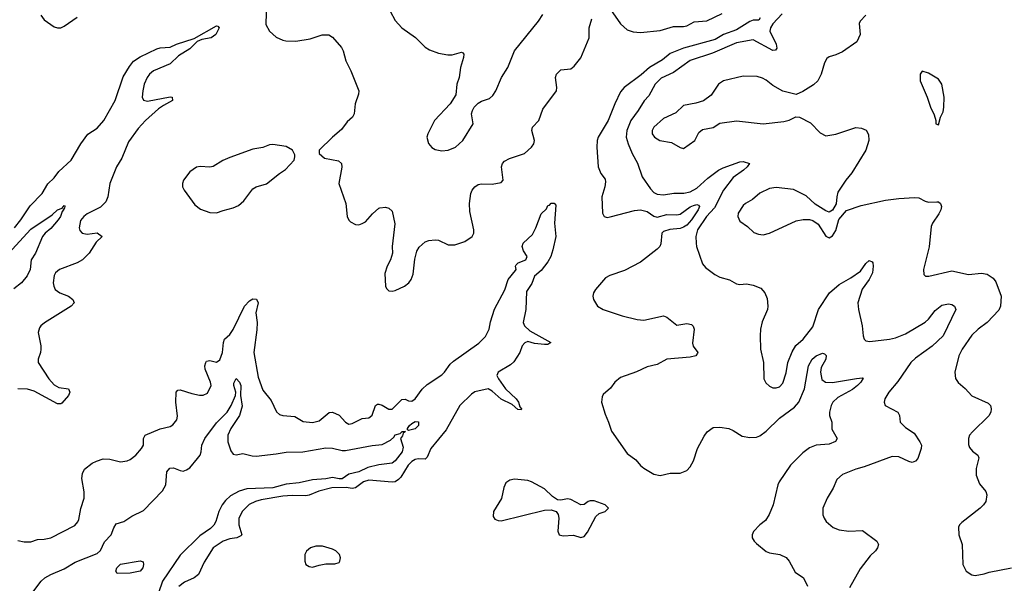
# Model space of a CAD drawing. Header units: inches. Extents: x 1473912 to 1647258, y 640388 to 773423.
# Tile 26 of 256: x 1512762 to 1518707, y 655297 to 658699. Entities that reach past the tile are written whole.
import ezdxf

# ---------------------------------------------------------------- set-up
doc = ezdxf.new("R2010")
doc.units = ezdxf.units.IN
doc.header["$MEASUREMENT"] = 0
doc.layers.add('B5615', color=7, linetype='Continuous')

msp = doc.modelspace()

# ---------------------------------------------------------------- linework, layer by layer
at = {"layer": 'B5615', "color": 5}
for points, elevation in [([(1514252.1, 658810), (1514247.5, 658670), (1514270.2, 658630), (1514310, 658593.8), (1514350, 658574.7), (1514369.7, 658570.3), (1514430, 658569), (1514516, 658584), (1514587.5, 658607.5), (1514628.1, 658608.1), (1514650, 658594), (1514704.9, 658530), (1514714.9, 658510), (1514730.6, 658450), (1514760.7, 658390), (1514810.5, 658270), (1514808, 658250), (1514787.7, 658190), (1514780.7, 658130), (1514770.6, 658110), (1514739, 658081), (1514704.8, 658035.2), (1514650.5, 657990), (1514570.8, 657910), (1514570.8, 657890), (1514602.6, 657862.6), (1514686.4, 657846.4), (1514704.9, 657830), (1514708, 657808), (1514688.2, 657710), (1514732.2, 657590), (1514739.3, 657510), (1514748.8, 657488.8), (1514759, 657479), (1514790, 657463), (1514810, 657460.5), (1514830, 657467.7), (1514850, 657478), (1514893, 657527), (1514930, 657561), (1514937.2, 657562.8), (1514970, 657566), (1514990, 657561), (1515010, 657542), (1515026.9, 657466.9), (1515010.5, 657330.5), (1515012.7, 657290), (1515001.3, 657250), (1514980.4, 657210), (1514966.6, 657166.6), (1514970.5, 657090.5), (1514976.3, 657076.3), (1514990, 657062.8), (1515010, 657059.1), (1515030, 657064.4), (1515086, 657090), (1515111.6, 657110), (1515125.6, 657130), (1515138, 657162), (1515147.4, 657252.6), (1515159.2, 657300.8), (1515173.6, 657326.4), (1515210, 657357.1), (1515233.3, 657366.7), (1515270, 657370.5), (1515290, 657368), (1515350, 657339.3), (1515390, 657338.9), (1515450, 657359.6), (1515493.3, 657390), (1515503.5, 657410), (1515504.4, 657430), (1515480.7, 657540.7), (1515478.2, 657590), (1515486.6, 657650), (1515494.7, 657670), (1515509.5, 657690), (1515530, 657703.7), (1515550, 657707.2), (1515614.7, 657705.3), (1515670, 657716.3), (1515682, 657730), (1515670.8, 657810), (1515676.8, 657830), (1515690, 657845.5), (1515719, 657861), (1515809.8, 657890.2), (1515852.4, 657930), (1515865.7, 657950), (1515869.8, 657970), (1515854.9, 658030), (1515859.1, 658050), (1515896.5, 658090), (1515921.4, 658158.6), (1516002.3, 658270), (1516005.6, 658290), (1515997.3, 658350), (1516002.6, 658370), (1516030, 658395.8), (1516090, 658402.6), (1516110, 658417.6), (1516150, 658468.4), (1516200.3, 658590), (1516200.6, 658650), (1516216.6, 658703.3)], 820), ([(1514998.9, 658750), (1515030, 658694.4), (1515070, 658650.3), (1515151.9, 658591.9), (1515210, 658533.7), (1515235.6, 658515.6), (1515290, 658496), (1515346.4, 658486.4), (1515373.5, 658486.5), (1515430, 658502.8), (1515438.5, 658498.5), (1515442.8, 658490), (1515441.6, 658470), (1515423.1, 658410), (1515415.5, 658350), (1515402.4, 658310), (1515394.4, 658245.6), (1515361.6, 658190), (1515266.7, 658090), (1515225.3, 658010), (1515220.3, 657990), (1515230.3, 657950.3), (1515250, 657927.7), (1515270, 657915.5), (1515310, 657906.4), (1515350, 657910.3), (1515394, 657930), (1515436.9, 657970), (1515499.6, 658070), (1515490.8, 658130), (1515495.1, 658150), (1515506.4, 658170), (1515530, 658193.8), (1515550, 658205.8), (1515597.7, 658222.3), (1515618.8, 658241.2), (1515637.6, 658270), (1515670.9, 658349.1), (1515709.7, 658410), (1515748.7, 658511.3), (1515895.1, 658690), (1515920.5, 658730)], 840), ([(1516330, 658759.6), (1516390, 658674.3), (1516430, 658637), (1516465.7, 658625.7), (1516510, 658621.6), (1516630, 658632.9), (1516710, 658657.4), (1516770, 658657), (1516790, 658661.4), (1516834.6, 658685.4), (1516910, 658692.4), (1517004.4, 658735.7)], 820), ([(1512890, 658726.7), (1512910, 658698.3), (1512970, 658654.9), (1512990, 658648.8), (1513010, 658650.3), (1513030, 658658.9), (1513110, 658712.8)], 820), ([(1517232.3, 658710), (1517223.8, 658696.2), (1517190, 658695.4), (1517170, 658688.5), (1517090, 658638), (1517012, 658610), (1516961.9, 658578.1), (1516770, 658526.7), (1516690, 658495.3), (1516643.9, 658456.1), (1516564.2, 658410), (1516513.8, 658366.2), (1516411.4, 658290), (1516390, 658262.5), (1516354.7, 658190), (1516316.1, 658090), (1516254.6, 657990), (1516248.6, 657970), (1516247.1, 657930), (1516255.5, 657810), (1516270, 657770.5), (1516296.1, 657736.1), (1516300, 657720), (1516295.6, 657690), (1516276.9, 657630), (1516280.3, 657530), (1516290.3, 657510.3), (1516310, 657504.7), (1516327.9, 657507.9), (1516473.6, 657546.4), (1516510, 657551.4), (1516550, 657540.4), (1516590, 657513.5), (1516610, 657507), (1516670, 657522.9), (1516730, 657520.5), (1516750, 657523.9), (1516810, 657568.7), (1516830, 657577.5), (1516850, 657582.9), (1516860, 657580), (1516867, 657570), (1516858.4, 657550), (1516818.6, 657490), (1516790, 657459.1), (1516770, 657445.4), (1516750, 657438.8), (1516688.1, 657431.9), (1516650, 657420.5), (1516639.1, 657410), (1516633.5, 657346.5), (1516626.4, 657330), (1516610, 657312.5), (1516510, 657234), (1516414.5, 657185.5), (1516325.8, 657154.2), (1516299.8, 657140.2), (1516238, 657070), (1516227, 657050), (1516222.6, 657030), (1516225.7, 657010), (1516250, 656968.8), (1516284, 656950), (1516398.8, 656910), (1516490, 656888.7), (1516530, 656884.2), (1516650, 656910.3), (1516670, 656903), (1516730, 656854.9), (1516790, 656865.5), (1516817.9, 656857.9), (1516828.4, 656848.3), (1516834.7, 656830), (1516825.2, 656745.2), (1516828.9, 656728.9), (1516857.4, 656690), (1516855.3, 656684.7), (1516844, 656670), (1516810, 656661), (1516670, 656650.4), (1516610, 656616.5), (1516550, 656603.5), (1516486.7, 656573.3), (1516390, 656538.5), (1516355.5, 656510), (1516330, 656475.1), (1516284.6, 656435.4), (1516278.4, 656421.6), (1516275.8, 656390), (1516296.7, 656316.7), (1516318, 656270), (1516335.1, 656215.1), (1516430, 656080.7), (1516482, 656042), (1516510, 656006.8), (1516530, 655990.7), (1516590, 655955.8), (1516630, 655947.9), (1516690, 655961.5), (1516750, 655962), (1516790, 655978), (1516810, 655999.1), (1516830, 656035.5), (1516853.5, 656110), (1516894.5, 656185.5), (1516913.3, 656210), (1516950, 656236.5), (1516990, 656239.7), (1517044, 656230), (1517070, 656219.6), (1517124.9, 656184.9), (1517170, 656176.3), (1517210, 656178.9), (1517230, 656186.3), (1517270, 656214.4), (1517350, 656293.9), (1517440.5, 656359.5), (1517465.9, 656390), (1517499.6, 656470), (1517524, 656610), (1517546.4, 656650), (1517570, 656670.2), (1517610, 656685.5), (1517622, 656682), (1517631.8, 656671.8), (1517628.4, 656650), (1517601.7, 656598.3), (1517596.5, 656570), (1517606, 656526), (1517627.3, 656510), (1517670, 656509.4), (1517813.5, 656533.5), (1517850, 656537.3), (1517854.4, 656534.4), (1517840.4, 656510), (1517821.1, 656490), (1517790, 656465.8), (1517701.4, 656418.6), (1517671.3, 656390), (1517661.8, 656370), (1517651.4, 656330), (1517651.7, 656310), (1517665.2, 656270), (1517666.2, 656226.2), (1517697.6, 656170), (1517687.9, 656152.1), (1517650, 656137.1), (1517570, 656130.8), (1517530, 656115), (1517490, 656084.2), (1517416.5, 656010), (1517347.4, 655910), (1517338.9, 655890), (1517311.4, 655770), (1517287.6, 655712.4), (1517264.2, 655675.8), (1517230, 655649.6), (1517193.4, 655610), (1517184.9, 655590), (1517185.5, 655570), (1517196.3, 655550), (1517210, 655536.3), (1517269.1, 655489.1), (1517290, 655481.1), (1517351, 655470), (1517390, 655452), (1517408.4, 655430), (1517444.3, 655364.3), (1517494, 655330), (1517519, 655279)], 820), ([(1517365.9, 658734.1), (1517310, 658672.6), (1517295.5, 658650), (1517291, 658630), (1517330.1, 658550), (1517332.9, 658527.1), (1517326.2, 658513.8), (1517310, 658513.5), (1517190, 658576.2), (1517090, 658559.4), (1516944.2, 658495.8), (1516810, 658452.7), (1516710, 658379.1), (1516634.6, 658345.4), (1516599.7, 658310), (1516561, 658239), (1516532, 658208), (1516497.1, 658150), (1516452.3, 658090), (1516427.2, 658030), (1516424.7, 657990), (1516435, 657950), (1516460.1, 657890), (1516492.3, 657832.3), (1516520.4, 657750), (1516570, 657677.8), (1516590, 657655.6), (1516610, 657645), (1516650, 657640.6), (1516711.3, 657651.3), (1516771.5, 657651.6), (1516810, 657659.7), (1516850, 657681.4), (1516917.6, 657742.4), (1516982.2, 657790), (1517010, 657805.3), (1517110, 657840.4), (1517130, 657841.7), (1517167.7, 657830), (1517155.3, 657810), (1517132.9, 657790), (1517070, 657747), (1517012.3, 657670), (1516957.1, 657562.9), (1516909.1, 657510), (1516855, 657430), (1516844.9, 657390), (1516845.7, 657350), (1516849, 657329), (1516884.7, 657224.7), (1516902.3, 657202.3), (1516959.9, 657159.9), (1516990, 657143.7), (1517047.6, 657127.6), (1517090, 657103.8), (1517110, 657100.4), (1517150, 657103.8), (1517190, 657097.1), (1517237.3, 657077.3), (1517260.7, 657050), (1517275.2, 657015.2), (1517279.1, 656970), (1517276.3, 656950), (1517245.1, 656874.9), (1517235.3, 656830), (1517232, 656790), (1517235.8, 656710), (1517253, 656630), (1517254.9, 656530), (1517267.3, 656507.3), (1517290, 656485.5), (1517310, 656475.5), (1517330, 656475.5), (1517350, 656482), (1517370, 656504), (1517390, 656566), (1517400.4, 656630), (1517425.4, 656694.6), (1517448.6, 656731.4), (1517492.9, 656770), (1517550, 656845.3), (1517585.6, 656950), (1517650.7, 657050), (1517710, 657100.9), (1517779.4, 657140.6), (1517838.7, 657181.3), (1517870, 657227.3), (1517890, 657244), (1517910, 657236), (1517913, 657230), (1517915.8, 657210), (1517910.3, 657170.3), (1517890.2, 657130), (1517848.1, 657071.9), (1517822.7, 656990), (1517826.4, 656950), (1517849.3, 656850), (1517854.6, 656790), (1517861.3, 656770), (1517870, 656760.4), (1517895.1, 656755.1), (1518014, 656770), (1518050, 656778.9), (1518110, 656802.2), (1518230, 656872.5), (1518249, 656890), (1518290, 656944.2), (1518330, 656975.9), (1518370, 656983.2), (1518390, 656979.6), (1518406.4, 656970), (1518414.3, 656950), (1518337.2, 656790), (1518271.9, 656728.1), (1518170, 656655.8), (1518141.8, 656630), (1518064.8, 656515.2), (1518010, 656449.6), (1517984.9, 656410), (1517982, 656390), (1517988.2, 656370), (1518064, 656330), (1518073.4, 656310), (1518079.1, 656270), (1518110, 656237.6), (1518163.4, 656203.4), (1518197.1, 656150), (1518206, 656130), (1518204.9, 656110), (1518185.3, 656050), (1518170, 656033.3), (1518150, 656026.2), (1518130, 656031.1), (1518070, 656060.4), (1518030, 656061), (1517861.1, 655998.9), (1517810, 655985.7), (1517730, 655953.7), (1517696.5, 655923.5), (1517674.2, 655870), (1517637.4, 655810), (1517610.5, 655750), (1517610.6, 655710), (1517619.1, 655690), (1517630.6, 655670), (1517672.9, 655632.9), (1517710, 655619.6), (1517768.3, 655611.7), (1517850, 655615.3), (1517937.3, 655550), (1517947.3, 655530), (1517942, 655510), (1517930, 655493.2), (1517896.7, 655463.3), (1517836.5, 655383.5), (1517771.5, 655270)], 840), ([(1517870, 658725.6), (1517836.3, 658690), (1517830, 658675.3), (1517837.1, 658610), (1517815.8, 658564.2), (1517730, 658503.6), (1517690, 658485.6), (1517650, 658475.1), (1517634.9, 658465.1), (1517621.1, 658438.9), (1517601.7, 658370), (1517582, 658330), (1517555.3, 658304.7), (1517490, 658264.2), (1517450, 658247.3), (1517370, 658267.6), (1517310, 658301.6), (1517270, 658334.5), (1517246.3, 658346.3), (1517214.7, 658354.7), (1517130, 658356.8), (1517010.7, 658330), (1516981.7, 658310), (1516936.1, 658243.9), (1516891.2, 658208.8), (1516845.4, 658194.6), (1516770, 658179.7), (1516724.4, 658135.5), (1516650, 658101.5), (1516591.6, 658050), (1516581.3, 658030), (1516581.5, 658010), (1516594, 657990), (1516628, 657970), (1516696.5, 657956.5), (1516750, 657927.3), (1516770, 657922), (1516837.6, 657970), (1516862.4, 658017.6), (1516883.9, 658036.1), (1516950, 658048.2), (1516990, 658073.4), (1517090, 658088.8), (1517250, 658070.3), (1517376.6, 658083.4), (1517407.9, 658092.1), (1517448.1, 658111.9), (1517470, 658110.5), (1517536.7, 658076.7), (1517595.6, 658015.6), (1517630, 657998.4), (1517690, 658007.4), (1517810, 658047), (1517844.7, 658044.7), (1517872.5, 658032.5), (1517886, 658006), (1517888.4, 657970), (1517870.3, 657910), (1517786.5, 657773.5), (1517750.3, 657729.7), (1517702.5, 657657.5), (1517694.9, 657630), (1517692.7, 657587.3), (1517670, 657548.7), (1517650, 657537.2), (1517630, 657545.2), (1517564.7, 657584.7), (1517510, 657635.1), (1517433.9, 657673.9), (1517330, 657686.6), (1517290, 657680.3), (1517230, 657651.1), (1517187.5, 657612.5), (1517143.7, 657590), (1517130, 657576.3), (1517100.9, 657530), (1517097, 657510), (1517110, 657481.6), (1517157.3, 657450), (1517194.6, 657414.6), (1517223.6, 657403.6), (1517250, 657400.9), (1517290, 657410.3), (1517450, 657485), (1517492.5, 657492.5), (1517530, 657493.4), (1517550, 657487.3), (1517583.4, 657463.4), (1517630, 657391), (1517650, 657381), (1517670, 657394.8), (1517690, 657426.8), (1517707.3, 657492.7), (1517754.2, 657545.8), (1517842.7, 657577.3), (1517990, 657608.8), (1518070, 657619.5), (1518165.3, 657625.3), (1518190, 657623.8), (1518230, 657602.4), (1518250, 657597.6), (1518299.5, 657599.5), (1518310, 657598.4), (1518322, 657590), (1518328.5, 657570), (1518322.7, 657550), (1518312.4, 657527.6), (1518272.4, 657470), (1518264.5, 657450), (1518253.4, 657326.6), (1518219.1, 657190), (1518221.4, 657161.4), (1518230.9, 657150.9), (1518250.7, 657150.7), (1518390, 657182.8), (1518490, 657161.3), (1518570, 657168.5), (1518603.4, 657163.4), (1518639.2, 657139.2), (1518656.5, 657116.5), (1518687.7, 657030), (1518683.8, 656970), (1518674.7, 656945.3), (1518604.4, 656870), (1518550, 656830.8), (1518510, 656793.6), (1518451.9, 656710), (1518433, 656670), (1518407.7, 656570), (1518412.5, 656532.5), (1518428.1, 656508.1), (1518470, 656472.4), (1518510, 656428.8), (1518610, 656383.8), (1518623.8, 656370), (1518628.5, 656350), (1518625.3, 656330), (1518613.4, 656306.6), (1518514.4, 656210), (1518497.1, 656190), (1518490.4, 656170), (1518490, 656134), (1518496.7, 656116.7), (1518514.4, 656094.4), (1518546.8, 656070), (1518554, 656054), (1518536.9, 655990), (1518537.3, 655950), (1518556.3, 655896.3), (1518596.3, 655850), (1518601.6, 655830), (1518594.9, 655790), (1518582, 655770), (1518562, 655750), (1518450, 655663.7), (1518436.3, 655650), (1518430, 655635.3), (1518432.4, 655590), (1518452, 655530), (1518457.3, 655410), (1518476, 655370), (1518510, 655346.8), (1518530, 655342.8), (1518586.3, 655353.7), (1518615.5, 655364.5), (1518750, 655390.6)], 860), ([(1512730, 657441.4), (1512769.2, 657490), (1512825.4, 657574.6), (1512897.2, 657650), (1512931.4, 657708.6), (1512970, 657743.7), (1512997.8, 657782.2), (1513072.8, 657850), (1513130.8, 657949.2), (1513173.3, 658006.7), (1513230, 658042.8), (1513270, 658090.2), (1513338.6, 658210), (1513386.8, 658353.2), (1513424.3, 658415.7), (1513450, 658447.5), (1513490, 658475.1), (1513590, 658522.6), (1513610, 658528.9), (1513670, 658531.7), (1513709.8, 658550.2), (1513815.3, 658584.7), (1513950, 658660.5), (1513959.3, 658659.3), (1513966.8, 658650), (1513946.4, 658610), (1513918.3, 658590), (1513862, 658578), (1513833.8, 658566.2), (1513790, 658523), (1513720.6, 658479.4), (1513670, 658433.1), (1513569.7, 658390.3), (1513545.4, 658370), (1513531, 658350), (1513514, 658310), (1513504.8, 658270), (1513502.5, 658230), (1513510, 658212.2), (1513533, 658207), (1513670, 658233.2), (1513682.8, 658230), (1513685.5, 658210), (1513630, 658181.5), (1513599.8, 658160.2), (1513520.8, 658090), (1513478.2, 658041.8), (1513419.2, 657960.8), (1513378.2, 657861.8), (1513347.4, 657810), (1513306.7, 657710), (1513293.7, 657630), (1513281.5, 657598.5), (1513250, 657567.6), (1513170, 657526.3), (1513148.5, 657510), (1513130, 657486), (1513121.2, 657441.2), (1513125.2, 657425.2), (1513139.1, 657410), (1513170, 657403.6), (1513230, 657411.8), (1513260.7, 657390), (1513224.7, 657355.3), (1513182, 657290), (1513142, 657250), (1513108.7, 657231.3), (1513002.4, 657190), (1512979, 657170), (1512970, 657154), (1512964.5, 657110), (1512967.2, 657090), (1512976.9, 657070), (1513004.4, 657050), (1513055.8, 657030), (1513082, 657010), (1513090.4, 656990), (1513073.4, 656970), (1512912, 656868), (1512889.3, 656850.7), (1512881.2, 656838.8), (1512874.3, 656810), (1512890.2, 656730), (1512890.2, 656710), (1512887.7, 656690), (1512873.1, 656650), (1512872.9, 656630), (1512938, 656530), (1512970, 656493.6), (1512998.3, 656478.3), (1513056.3, 656470), (1513065.3, 656450), (1513056, 656430), (1513015.9, 656384.1), (1513010, 656379.7), (1512990, 656379.2), (1512850, 656455.9), (1512810, 656469.1), (1512750, 656471.2)], 780), ([(1512650, 657239.3), (1512830, 657433.8), (1512959, 657521), (1512990, 657551.3), (1513018.4, 657561.6), (1513030, 657577.3), (1513035.2, 657575.2), (1513034.9, 657570), (1513030, 657555.3), (1513024.7, 657555.3), (1513027.3, 657550), (1513018.7, 657541.3), (1513008.7, 657510), (1512994.4, 657490), (1512950, 657437.6), (1512915.6, 657410), (1512899, 657390), (1512858, 657290), (1512832, 657250), (1512825.3, 657190), (1512806.6, 657153.4), (1512772.9, 657110), (1512725.8, 657074.2)], 760), ([(1512750, 655555.5), (1512790, 655546.4), (1512830, 655546.7), (1512870, 655561.3), (1512910, 655563.2), (1512950, 655571.3), (1513094.3, 655645.7), (1513112.6, 655667.4), (1513118.2, 655681.8), (1513131.7, 655748.3), (1513151.6, 655810), (1513150.6, 655849.4), (1513137.5, 655930), (1513140.8, 655959.2), (1513154.1, 655985.9), (1513199.2, 656020.8), (1513225.6, 656034.4), (1513266.9, 656046.9), (1513306.7, 656046.7), (1513370.3, 656030.3), (1513410, 656035.9), (1513430, 656044.2), (1513463.5, 656070), (1513498.2, 656110), (1513508.6, 656130), (1513509.7, 656170), (1513519.5, 656190), (1513610, 656228.5), (1513670, 656243.6), (1513686, 656254), (1513710, 656283), (1513715.4, 656304.6), (1513703.8, 656390), (1513707, 656450), (1513717.2, 656462.8), (1513730, 656464.9), (1513801.8, 656441.8), (1513847.2, 656432.8), (1513870, 656432.9), (1513895, 656445), (1513918, 656490), (1513915.1, 656510), (1513882.3, 656590), (1513880.3, 656610), (1513886.4, 656630), (1513890, 656636.4), (1513910, 656641.1), (1513950, 656631.7), (1513970, 656644.9), (1513986, 656690), (1513992.5, 656750), (1513999, 656770), (1514030, 656799.1), (1514051, 656829), (1514120.2, 656970), (1514150, 657001.1), (1514170, 657013.5), (1514192, 657012), (1514201, 656990), (1514187.6, 656930), (1514195, 656870), (1514194, 656826), (1514176.3, 656690), (1514201, 656541), (1514230, 656461.6), (1514280.3, 656400.3), (1514312.2, 656332.2), (1514330, 656316.3), (1514350.3, 656310.3), (1514423.9, 656303.9), (1514473.3, 656273.3), (1514530, 656267.6), (1514570, 656277), (1514630, 656326.7), (1514650, 656328.7), (1514691, 656311), (1514730, 656268.4), (1514750, 656258), (1514770, 656261.7), (1514830, 656292.2), (1514870, 656296.3), (1514878.7, 656301.3), (1514890, 656311.3), (1514909.6, 656370), (1514923.1, 656376.9), (1514930, 656378.7), (1514950, 656371.7), (1514990, 656347.8), (1515010, 656347.4), (1515070, 656405.5), (1515090, 656407.6), (1515110, 656397.3), (1515130, 656396.3), (1515150, 656410.9), (1515192.3, 656467.7), (1515223, 656497), (1515310, 656554.1), (1515327, 656570), (1515361.5, 656618.5), (1515381.9, 656638.1), (1515533.3, 656746.7), (1515573.9, 656786.1), (1515596.1, 656830), (1515604.6, 656875.4), (1515629, 656951), (1515691.4, 657068.6), (1515710.6, 657130), (1515756.2, 657183.8), (1515759.1, 657190), (1515755.2, 657210), (1515760.2, 657219.8), (1515770.9, 657230), (1515817.2, 657250), (1515821.7, 657258.3), (1515825.2, 657270), (1515803.5, 657303.5), (1515796.2, 657330), (1515802.8, 657350), (1515858.5, 657401.5), (1515878.4, 657441.6), (1515910, 657526.7), (1515942.4, 657557.6), (1515950, 657576.5), (1515960.1, 657579.9), (1515970, 657591), (1515990, 657591), (1515999.1, 657579.1), (1515991.5, 657470), (1515999, 657390), (1515981.7, 657310), (1515968, 657270), (1515950, 657236), (1515910, 657184.6), (1515870.1, 657150), (1515854.8, 657105.2), (1515822.4, 657057.6), (1515817.4, 656950), (1515802.2, 656870), (1515810.8, 656850), (1515841.3, 656821.3), (1515968.5, 656750), (1515950, 656738), (1515930, 656737.4), (1515870, 656743.2), (1515830, 656755.3), (1515811.2, 656748.8), (1515796.5, 656730), (1515781.3, 656690), (1515746.2, 656633.8), (1515725.4, 656614.6), (1515650.4, 656570), (1515643.2, 656550), (1515652.3, 656530), (1515696.2, 656470), (1515760.1, 656410), (1515773.1, 656390), (1515781.8, 656361.8), (1515792.2, 656350), (1515790, 656344.2), (1515770, 656345.6), (1515736.4, 656376.4), (1515670, 656408.8), (1515615.5, 656455.5), (1515590, 656469.9), (1515510, 656452.5), (1515490, 656438.6), (1515419.8, 656370), (1515337.1, 656222.9), (1515244.8, 656110), (1515222.6, 656057.4), (1515210, 656045.3), (1515167.2, 656047.2), (1515150, 656044.3), (1515130, 656032.6), (1515107.4, 656010), (1515062.8, 655937.2), (1515050, 655922.4), (1515030, 655909.8), (1515010, 655906.5), (1514870, 655919.9), (1514837.2, 655910), (1514790, 655873.7), (1514770, 655869.2), (1514734.1, 655874.1), (1514646.8, 655873.2), (1514567.4, 655852.6), (1514510, 655828.7), (1514490, 655824.8), (1514407, 655827.1), (1514350, 655822.4), (1514220.3, 655799.7), (1514186, 655790), (1514148.5, 655771.5), (1514107.6, 655732.4), (1514085, 655690), (1514085.4, 655650), (1514102.3, 655590), (1514097.4, 655582.6), (1514073, 655570), (1514030, 655564.7), (1513990, 655551.4), (1513930.2, 655510), (1513875.4, 655424.6), (1513841.2, 655350), (1513814.6, 655330), (1513756.7, 655303.3), (1513723.7, 655276.3)], 780), ([(1512817.4, 655210), (1512891.2, 655310), (1512914.7, 655330), (1512950, 655350.2), (1513030, 655383.5), (1513096.4, 655423.6), (1513230, 655475.6), (1513250, 655495.3), (1513273.1, 655546.9), (1513314.7, 655590), (1513330, 655630.8), (1513345.2, 655654.8), (1513391.8, 655670), (1513439.2, 655700.8), (1513510, 655736), (1513625.1, 655854.9), (1513644.1, 655890), (1513650.7, 655969.3), (1513668, 655992), (1513690, 655992.8), (1513730, 655976.9), (1513750, 655973.8), (1513770, 655980.5), (1513790, 655994.3), (1513836.2, 656050), (1513851.6, 656070), (1513858.2, 656090), (1513861.2, 656130), (1513878.9, 656170), (1513950, 656264.3), (1514015.7, 656330), (1514039.4, 656370), (1514066, 656430), (1514066.4, 656450), (1514054.8, 656490), (1514055.1, 656504.9), (1514070, 656533), (1514090, 656510.4), (1514096.3, 656490), (1514094.9, 656430), (1514105.8, 656365.8), (1514090, 656308.9), (1514036.4, 656230), (1514018.2, 656190), (1514019.2, 656150), (1514036.5, 656096.5), (1514050, 656075.6), (1514070, 656072.1), (1514110, 656080.2), (1514166.2, 656066.2), (1514190, 656064.8), (1514310, 656077.3), (1514370, 656088.9), (1514470.9, 656089.1), (1514610, 656113.9), (1514650, 656111.9), (1514710, 656098.5), (1514730, 656098.8), (1514890, 656129.1), (1514950, 656134.4), (1515000.1, 656159.9), (1515022, 656178), (1515030, 656192.2), (1515058.7, 656201.3), (1515072, 656212), (1515092, 656212), (1515076.9, 656203.1), (1515072.8, 656187.2), (1515061, 656170), (1515077.5, 656117.5), (1515071.4, 656090), (1515030, 656035.8), (1515010, 656022.3), (1514930, 656011.5), (1514864.7, 655995.3), (1514810, 655969.9), (1514750, 655955.4), (1514710, 655928.1), (1514690, 655927.2), (1514650, 655935.4), (1514610, 655926.5), (1514530, 655921.5), (1514450, 655902), (1514370, 655895.4), (1514290, 655872.2), (1514134, 655866), (1514086.7, 655853.3), (1514035.4, 655824.6), (1514004, 655796), (1513984.3, 655770), (1513965.4, 655730), (1513946.4, 655670), (1513933.5, 655646.5), (1513913.3, 655626.7), (1513850, 655582.3), (1513730, 655465.5), (1513624.5, 655310), (1513600.6, 655239.4)], 760)]:
    msp.add_lwpolyline(points, dxfattribs=dict(at, elevation=elevation))
for points, elevation in [([(1518210, 658388), (1518198, 658370), (1518199.1, 658330), (1518242, 658230), (1518260.7, 658170), (1518283.5, 658123.5), (1518294, 658090), (1518294, 658070), (1518310, 658064.7), (1518322, 658110), (1518337.5, 658142.5), (1518342.7, 658170), (1518342.9, 658230), (1518329.6, 658309.6), (1518310, 658339.5), (1518250, 658376)], 880), ([(1514290, 657944.7), (1514270, 657942.4), (1514230, 657927.8), (1514170, 657916.3), (1514030, 657866.6), (1513989.3, 657849.3), (1513930, 657813), (1513910, 657808.2), (1513852.1, 657812.1), (1513830, 657807.6), (1513790, 657781), (1513750.2, 657730), (1513744.2, 657710), (1513745.5, 657690), (1513754.6, 657670), (1513820.2, 657580.2), (1513854.4, 657554.4), (1513910, 657534.3), (1513950, 657533.1), (1513990, 657546), (1514050, 657562), (1514083.3, 657576.7), (1514115.6, 657604.5), (1514170, 657678.3), (1514190, 657690.2), (1514252.6, 657707.4), (1514329.8, 657770.2), (1514366.6, 657793.4), (1514418.4, 657850), (1514424.2, 657870), (1514422.7, 657882.7), (1514409.5, 657910), (1514370, 657932.4)], 820), ([(1515110, 656219), (1515102.7, 656222.7), (1515102.7, 656230), (1515116, 656250), (1515130, 656262), (1515150, 656273.4), (1515170, 656271), (1515170.6, 656250), (1515150, 656229.6)], 760), ([(1515750, 655924.2), (1515721.7, 655918.3), (1515698, 655902), (1515685.1, 655874.9), (1515671.6, 655808.4), (1515622, 655730), (1515620.5, 655700.5), (1515630, 655682.8), (1515650, 655674.9), (1515670, 655674.4), (1515930, 655737), (1515970, 655740.4), (1516001, 655730), (1516012.4, 655712.4), (1516016.4, 655690), (1516010.4, 655610.4), (1516018.8, 655590), (1516042.6, 655582.6), (1516106.3, 655586.3), (1516150, 655574), (1516170, 655578.4), (1516190, 655604.9), (1516240.1, 655699.9), (1516261.6, 655718.4), (1516298, 655730), (1516318, 655750), (1516298, 655770), (1516230, 655794.5), (1516205.9, 655794.1), (1516193.4, 655790), (1516170, 655771.3), (1516150, 655769.6), (1516090, 655802.4), (1516070, 655806), (1516030, 655798.3), (1516010, 655800.5), (1515980, 655820), (1515930, 655867.6), (1515852.7, 655910), (1515830, 655916.4)], 820), ([(1514550, 655520.9), (1514518, 655510), (1514493.4, 655490), (1514483.9, 655470), (1514482.8, 655430), (1514490, 655410.6), (1514510, 655397.8), (1514530, 655394.9), (1514570, 655405.3), (1514610, 655414), (1514665.7, 655414.3), (1514690, 655423.1), (1514695.8, 655430), (1514699.1, 655450), (1514692.1, 655470), (1514670, 655492.8), (1514650, 655502.8), (1514590, 655519.8)], 820), ([(1513350, 655356), (1513343, 655370), (1513348.9, 655390), (1513370, 655411.1), (1513490, 655432.4), (1513506.8, 655426.8), (1513510.4, 655410.4), (1513505.5, 655390), (1513490, 655369.7), (1513430, 655357.7)], 740)]:
    msp.add_lwpolyline(points, close=True, dxfattribs=dict(at, elevation=elevation))

doc.saveas('drawing.dxf')
